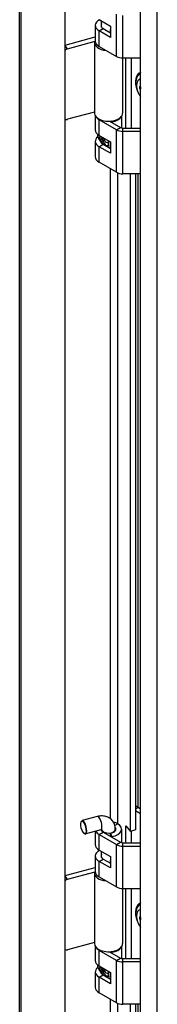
# Model space of a CAD drawing. Extents: x 807 to 1172, y 30 to 260.
# Tile 211 of 214: x 1106.29 to 1108.4, y 215.46 to 230.51. Entities that reach past the tile are written whole.
import ezdxf

# ---------------------------------------------------------------- set-up
doc = ezdxf.new("R2010")
doc.units = 0
doc.header["$LTSCALE"] = 4
doc.header["$MEASUREMENT"] = 0
doc.layers.get('0').update_dxf_attribs({"linetype": 'CONTINUOUS'})

msp = doc.modelspace()

# ---------------------------------------------------------------- linework, layer by layer
for p, q in [((1106.984, 201.969), (1106.984, 244.315)), ((1106.288, 201.837), (1106.288, 244.166)), ((1106.312, 201.8), (1106.312, 244.145)), ((1108.141, 201.738), (1108.141, 244.141)), ((1108.396, 201.591), (1108.396, 243.994)), ((1107.77, 229.947), (1107.77, 230.594)), ((1107.505, 230.51), (1107.677, 230.41)), ((1107.542, 230.395), (1107.542, 230.488)), ((1107.869, 229.923), (1107.869, 230.571)), ((1107.445, 230.42), (1107.445, 230.182)), ((1107.505, 230.337), (1107.567, 230.373)), ((1107.677, 230.237), (1107.505, 230.337)), ((1107.505, 230.1), (1107.505, 230.337)), ((1107.567, 230.373), (1107.677, 230.309)), ((1107.677, 230.41), (1107.677, 230.237)), ((1107.677, 230.356), (1107.677, 230.356)), ((1107.677, 230.309), (1107.677, 230.356)), ((1106.984, 230.119), (1107.445, 230.244)), ((1107.02, 230.065), (1107.446, 230.179)), ((1107.447, 230.167), (1107.432, 230.167)), ((1107.432, 230.161), (1107.432, 229.081)), ((1107.02, 230.065), (1106.984, 230.11)), ((1107.505, 230.1), (1107.77, 229.947)), ((1107.863, 229.923), (1107.863, 229.081)), ((1107.869, 229.923), (1108.141, 229.923)), ((1107.916, 228.851), (1107.916, 229.923)), ((1107.996, 229.923), (1107.996, 228.851)), ((1108.141, 229.479), (1108.125, 229.487)), ((1108.128, 229.441), (1108.141, 229.435)), ((1107.432, 229.096), (1107.02, 228.985)), ((1107.445, 229.038), (1107.445, 228.822)), ((1107.505, 228.977), (1107.515, 228.983)), ((1107.77, 228.824), (1107.505, 228.977)), ((1107.505, 228.74), (1107.505, 228.977)), ((1107.664, 228.957), (1107.832, 228.86)), ((1107.677, 228.949), (1107.677, 228.958)), ((1107.7, 228.947), (1107.694, 228.96)), ((1107.7, 228.936), (1107.7, 228.947)), ((1107.85, 229.038), (1107.85, 228.853)), ((1107.77, 228.824), (1107.832, 228.86)), ((1107.77, 228.176), (1107.77, 228.824)), ((1107.869, 228.8), (1107.869, 228.851)), ((1107.869, 228.851), (1108.141, 228.851)), ((1108.141, 228.8), (1107.869, 228.8)), ((1107.869, 228.153), (1107.869, 228.8)), ((1107.445, 228.649), (1107.445, 228.412)), ((1107.546, 228.62), (1107.487, 228.718)), ((1107.505, 228.74), (1107.677, 228.64)), ((1107.544, 228.622), (1107.544, 228.623)), ((1107.569, 228.673), (1107.569, 228.702)), ((1107.569, 228.673), (1107.585, 228.665)), ((1107.585, 228.693), (1107.585, 228.665)), ((1107.594, 228.67), (1107.589, 228.667)), ((1107.594, 228.658), (1107.594, 228.688)), ((1107.649, 228.585), (1107.649, 228.656)), ((1107.649, 228.656), (1107.649, 228.573)), ((1107.677, 228.64), (1107.677, 228.467)), ((1107.505, 228.567), (1107.567, 228.603)), ((1107.677, 228.467), (1107.505, 228.567)), ((1107.505, 228.329), (1107.505, 228.567)), ((1107.567, 228.603), (1107.677, 228.539)), ((1107.604, 228.593), (1107.59, 228.589)), ((1107.649, 228.585), (1107.649, 228.573)), ((1107.677, 228.585), (1107.677, 228.586)), ((1107.677, 228.539), (1107.677, 228.586)), ((1107.77, 228.176), (1107.505, 228.329)), ((1107.68, 218.292), (1107.68, 228.228)), ((1107.786, 228.168), (1107.786, 218.22)), ((1108.141, 228.153), (1107.869, 228.153)), ((1107.983, 218.101), (1107.983, 228.153)), ((1108.063, 228.153), (1108.063, 218.122)), ((1108.099, 228.153), (1108.099, 218.472)), ((1108.063, 218.447), (1108.103, 218.47)), ((1108.063, 218.421), (1108.141, 218.376)), ((1108.103, 218.47), (1108.141, 218.448)), ((1107.229, 218.246), (1107.233, 218.255)), ((1107.476, 218.328), (1107.244, 218.266)), ((1107.531, 218.124), (1107.299, 218.061)), ((1107.445, 218.101), (1107.445, 217.898)), ((1107.505, 218.052), (1107.567, 218.088)), ((1107.542, 218.11), (1107.542, 218.126)), ((1107.567, 218.088), (1107.832, 217.935)), ((1107.791, 218.218), (1107.746, 218.192)), ((1107.753, 218.11), (1107.753, 218.135)), ((1107.85, 218.135), (1107.85, 217.929)), ((1107.916, 217.926), (1107.916, 218.184)), ((1107.916, 218.184), (1107.983, 218.101)), ((1108.063, 218.122), (1107.983, 218.101)), ((1107.996, 218.104), (1107.996, 217.926)), ((1107.276, 218.071), (1107.285, 218.065)), ((1107.505, 217.815), (1107.505, 218.052)), ((1107.505, 218.052), (1107.77, 217.9)), ((1107.677, 218.025), (1107.677, 218.071)), ((1107.677, 218.071), (1107.7, 218.022)), ((1107.7, 218.011), (1107.7, 218.022)), ((1107.77, 217.9), (1107.832, 217.935)), ((1107.505, 217.815), (1107.677, 217.715)), ((1107.542, 217.7), (1107.542, 217.794)), ((1107.77, 217.252), (1107.77, 217.9)), ((1107.869, 217.926), (1108.141, 217.926)), ((1107.869, 217.876), (1107.869, 217.926)), ((1107.869, 217.876), (1108.141, 217.876)), ((1107.869, 217.228), (1107.869, 217.876)), ((1107.445, 217.725), (1107.445, 217.487)), ((1107.505, 217.642), (1107.567, 217.678)), ((1107.677, 217.543), (1107.505, 217.642)), ((1107.505, 217.405), (1107.505, 217.642)), ((1107.567, 217.678), (1107.677, 217.614)), ((1107.677, 217.715), (1107.677, 217.543)), ((1107.677, 217.661), (1107.677, 217.661)), ((1107.677, 217.614), (1107.677, 217.661)), ((1106.984, 217.424), (1107.445, 217.549)), ((1107.02, 217.37), (1107.446, 217.484)), ((1107.02, 217.37), (1106.984, 217.415)), ((1107.447, 217.472), (1107.432, 217.472)), ((1107.432, 217.466), (1107.432, 216.386)), ((1107.505, 217.405), (1107.77, 217.252)), ((1107.863, 217.228), (1107.863, 216.386)), ((1107.869, 217.228), (1108.141, 217.228)), ((1107.916, 216.156), (1107.916, 217.228)), ((1107.996, 217.228), (1107.996, 216.156)), ((1108.141, 216.784), (1108.125, 216.792)), ((1108.128, 216.746), (1108.141, 216.74)), ((1107.432, 216.401), (1107.02, 216.29)), ((1107.445, 216.343), (1107.445, 216.127)), ((1107.505, 216.282), (1107.515, 216.288)), ((1107.77, 216.129), (1107.505, 216.282)), ((1107.505, 216.045), (1107.505, 216.282)), ((1107.85, 216.343), (1107.85, 216.158)), ((1107.664, 216.262), (1107.832, 216.165)), ((1107.677, 216.254), (1107.677, 216.263)), ((1107.7, 216.252), (1107.694, 216.265)), ((1107.7, 216.241), (1107.7, 216.252)), ((1107.77, 216.129), (1107.832, 216.165)), ((1107.77, 215.481), (1107.77, 216.129)), ((1107.869, 216.105), (1107.869, 216.156)), ((1107.869, 216.156), (1108.141, 216.156)), ((1107.546, 215.925), (1107.487, 216.023)), ((1107.505, 216.045), (1107.677, 215.945)), ((1107.569, 215.978), (1107.569, 216.007)), ((1107.569, 215.978), (1107.585, 215.97)), ((1107.585, 215.998), (1107.585, 215.97)), ((1107.594, 215.975), (1107.589, 215.972)), ((1107.594, 215.963), (1107.594, 215.993)), ((1108.141, 216.105), (1107.869, 216.105)), ((1107.869, 215.458), (1107.869, 216.105)), ((1107.445, 215.954), (1107.445, 215.717)), ((1107.505, 215.872), (1107.567, 215.908)), ((1107.677, 215.772), (1107.505, 215.872)), ((1107.505, 215.634), (1107.505, 215.872)), ((1107.544, 215.927), (1107.544, 215.928)), ((1107.567, 215.908), (1107.677, 215.844)), ((1107.604, 215.898), (1107.59, 215.894)), ((1107.649, 215.891), (1107.649, 215.961)), ((1107.649, 215.961), (1107.649, 215.878)), ((1107.649, 215.891), (1107.649, 215.878)), ((1107.677, 215.945), (1107.677, 215.772)), ((1107.677, 215.891), (1107.677, 215.891)), ((1107.677, 215.844), (1107.677, 215.891)), ((1107.77, 215.481), (1107.505, 215.634)), ((1107.68, 205.597), (1107.68, 215.533)), ((1107.786, 215.474), (1107.786, 205.526)), ((1108.141, 215.458), (1107.869, 215.458)), ((1107.983, 205.406), (1107.983, 215.458)), ((1108.063, 215.458), (1108.063, 205.427)), ((1108.099, 215.458), (1108.099, 205.777))]:
    msp.add_line(p, q)
for centre, major_axis, ratio, start_param, end_param in [((1107.648, 230.42), (-0.202, 0), 0.57735, 5.451746, 7.068583), ((1107.648, 230.42), (-0.114, 0), 0.57735, 5.895869, 7.068583), ((1107.648, 230.42), (0.114, 0), 0.57735, 4.974792, 4.975816), ((1107.648, 230.161), (-0.216, 0), 0.57735, 6.232336, 7.687158), ((1107.648, 230.182), (-0.202, 0), 0.57735, 0, 0.785398), ((1107.02, 230.021), (0.0411, 0.0332), 0.739997, 1.03209, 1.907643), ((1107.869, 230.004), (0.141, 0), 0.57735, 3.926991, 4.712389), ((1108.265, 229.445), (-0.144, 0.249), 0.57735, 6.151494, 7.598507), ((1108.258, 229.441), (-0.134, 0.232), 0.57735, 6.165701, 6.939285), ((1108.219, 229.419), (-0.101, 0.175), 0.57735, 6.081369, 8.055798), ((1108.234, 229.427), (-0.099, 0.172), 0.57735, 6.220072, 6.232028), ((1108.219, 229.419), (0.067, -0.117), 0.57735, 3.805759, 4.208475), ((1108.229, 229.424), (-0.066, 0.113), 0.57735, 0.751235, 1.063438), ((1107.648, 229.081), (-0.216, 0), 0.57735, 0, 2.007129), ((1107.648, 229.081), (0.216, 0), 0.57735, 5.148721, 6.283185), ((1107.02, 229.028), (-0.0411, -0.0332), 0.739997, 0.156537, 1.03209), ((1107.648, 229.06), (-0.202, 0), 0.57735, 0.285566, 0.785398), ((1107.648, 229.06), (0.202, 0), 0.57735, 4.974792, 5.997619), ((1107.648, 228.822), (-0.202, 0), 0.57735, 0, 0.785398), ((1107.869, 228.882), (-0.141, 0), 0.57735, 0.785398, 1.570796), ((1107.869, 228.882), (0.0529, 0), 0.57735, 3.926991, 4.712389), ((1107.648, 228.649), (-0.202, 0), 0.57735, 5.64268, 7.068583), ((1107.648, 228.75), (-0.171, 0), 0.57735, 0.336017, 0.673567), ((1107.648, 228.649), (-0.114, 0), 0.57735, 0.204924, 0.785398), ((1107.648, 228.649), (-0.114, 0), 0.57735, 5.471606, 5.838767), ((1107.648, 228.633), (0.104, 0), 0.57735, 2.427229, 2.659565), ((1107.648, 228.633), (-0.0829, 0), 0.57735, 5.497787, 6.056666), ((1107.648, 228.658), (-0.0533, 0), 0.57735, 0, 1.596047), ((1107.648, 228.633), (0.0829, 0), 0.57735, 4.151945, 4.728621), ((1107.648, 228.633), (0.0829, 0), 0.57735, 4.153273, 4.728621), ((1107.648, 228.633), (-0.104, 0), 0.57735, 1.216427, 1.587028), ((1107.648, 228.649), (0.114, 0), 0.57735, 4.974792, 4.975816), ((1107.648, 228.412), (-0.202, 0), 0.57735, 0, 0.785398), ((1107.869, 228.234), (-0.141, 0), 0.57735, 0.785398, 1.570796), ((1108.103, 218.384), (-0.0529, 0.0916), 0.57735, 5.497787, 6.058041), ((1107.272, 218.163), (0.027, -0.102), 0.345066, 5.906707, 9.801257), ((1107.504, 218.226), (0.027, -0.102), 0.345066, 0, 3.141593), ((1107.648, 218.135), (-0.202, 0), 0.57735, 3.926991, 4.329641), ((1107.648, 218.135), (-0.202, 0), 0.57735, 0.280417, 0.785398), ((1107.648, 218.135), (-0.114, 0), 0.57735, 0.159232, 0.785398), ((1107.648, 218.135), (-0.106, 0), 0.57735, 0.153374, 3.141593), ((1107.648, 218.135), (0.114, 0), 0.57735, 4.974792, 6.708088), ((1107.648, 218.135), (0.202, 0), 0.57735, 4.974792, 7.068583), ((1107.869, 217.957), (0.0529, 0), 0.57735, 3.926991, 4.712389), ((1107.648, 217.725), (-0.202, 0), 0.57735, 5.451746, 7.068583), ((1107.648, 217.898), (-0.202, 0), 0.57735, 0, 0.785398), ((1107.869, 217.957), (0.141, 0), 0.57735, 3.926991, 4.712389), ((1107.648, 217.725), (-0.114, 0), 0.57735, 5.895869, 7.068583), ((1107.648, 217.725), (0.114, 0), 0.57735, 4.974792, 4.975816), ((1107.648, 217.487), (-0.202, 0), 0.57735, 0, 0.785398), ((1107.02, 217.326), (0.0411, 0.0332), 0.739997, 1.03209, 1.907643), ((1107.648, 217.466), (-0.216, 0), 0.57735, 6.232336, 7.687158), ((1107.869, 217.309), (0.141, 0), 0.57735, 3.926991, 4.712389), ((1108.265, 216.75), (-0.144, 0.249), 0.57735, 6.151494, 7.598507), ((1108.258, 216.747), (-0.134, 0.232), 0.57735, 6.165701, 6.939285), ((1108.219, 216.724), (-0.101, 0.175), 0.57735, 6.081369, 8.055798), ((1108.234, 216.732), (-0.099, 0.172), 0.57735, 6.220072, 6.232028), ((1108.219, 216.724), (0.067, -0.117), 0.57735, 3.805759, 4.208475), ((1108.229, 216.729), (-0.066, 0.113), 0.57735, 0.751235, 1.063438), ((1107.02, 216.333), (-0.0411, -0.0332), 0.739997, 0.156537, 1.03209), ((1107.648, 216.386), (-0.216, 0), 0.57735, 0, 2.007129), ((1107.648, 216.365), (-0.202, 0), 0.57735, 0.285566, 0.785398), ((1107.648, 216.365), (0.202, 0), 0.57735, 4.974792, 5.997619), ((1107.648, 216.386), (0.216, 0), 0.57735, 5.148721, 6.283185), ((1107.648, 216.127), (-0.202, 0), 0.57735, 0, 0.785398), ((1107.869, 216.187), (-0.141, 0), 0.57735, 0.785398, 1.570796), ((1107.869, 216.187), (0.0529, 0), 0.57735, 3.926991, 4.712389), ((1107.648, 215.954), (-0.202, 0), 0.57735, 5.64268, 7.068583), ((1107.648, 216.055), (-0.171, 0), 0.57735, 0.336017, 0.673567), ((1107.648, 215.954), (-0.114, 0), 0.57735, 5.471606, 5.838767), ((1107.648, 215.938), (0.104, 0), 0.57735, 2.427229, 2.659565), ((1107.648, 215.954), (-0.114, 0), 0.57735, 0.204924, 0.785398), ((1107.648, 215.938), (-0.0829, 0), 0.57735, 5.497787, 6.056666), ((1107.648, 215.963), (-0.0533, 0), 0.57735, 0, 1.596047), ((1107.648, 215.938), (0.0829, 0), 0.57735, 4.151945, 4.728621), ((1107.648, 215.938), (0.0829, 0), 0.57735, 4.153273, 4.728621), ((1107.648, 215.938), (-0.104, 0), 0.57735, 1.216427, 1.587028), ((1107.648, 215.954), (0.114, 0), 0.57735, 4.974792, 4.975816), ((1107.648, 215.717), (-0.202, 0), 0.57735, 0, 0.785398), ((1107.869, 215.539), (-0.141, 0), 0.57735, 0.785398, 1.570796)]:
    msp.add_ellipse(centre, major_axis=major_axis, ratio=ratio, start_param=start_param, end_param=end_param)
msp.add_ellipse((1107.264, 218.161), major_axis=(-0.0253, 0.094), ratio=0.345066)
for points, knots in [([(1108.081, 229.458), (1108.079, 229.466), (1108.077, 229.475), (1108.069, 229.514), (1108.067, 229.544), (1108.07, 229.575), (1108.07, 229.577), (1108.07, 229.578)], [2.7722134, 2.7722134, 2.7722134, 2.7722134, 2.885321, 2.885321, 3.2511996, 3.2511996, 3.2708909, 3.2708909, 3.2708909, 3.2708909]), ([(1107.482, 228.755), (1107.481, 228.754), (1107.481, 228.752), (1107.479, 228.748), (1107.478, 228.744), (1107.478, 228.741), (1107.478, 228.738), (1107.478, 228.736), (1107.479, 228.734)], [-0.04978233, -0.04978233, -0.04978233, -0.04978233, -0.03567572, -0.03567572, 0, 0, 0, 0.02530611, 0.02530611, 0.02530611, 0.02530611]), ([(1107.479, 228.734), (1107.479, 228.733), (1107.48, 228.732), (1107.48, 228.729), (1107.481, 228.728), (1107.482, 228.726), (1107.482, 228.725), (1107.484, 228.723), (1107.484, 228.722), (1107.485, 228.72), (1107.486, 228.719), (1107.487, 228.718)], [1.3370839, 1.3370839, 1.3370839, 1.3370839, 1.3637632, 1.3637632, 1.3904426, 1.3904426, 1.417122, 1.417122, 1.4438014, 1.4438014, 1.4704808, 1.4704808, 1.4704808, 1.4704808]), ([(1107.514, 228.689), (1107.514, 228.689), (1107.514, 228.689), (1107.512, 228.692), (1107.511, 228.696), (1107.511, 228.699), (1107.511, 228.703), (1107.512, 228.707), (1107.514, 228.714), (1107.517, 228.717), (1107.521, 228.723), (1107.524, 228.725), (1107.526, 228.727)], [-0.0403438, -0.0403438, -0.0403438, -0.0403438, -0.0356783, -0.0356783, 0, 0, 0, 0.0356757, 0.0356757, 0.0716725, 0.0716725, 0.0986598, 0.0986598, 0.0986598, 0.0986598]), ([(1107.541, 228.718), (1107.541, 228.718), (1107.541, 228.718), (1107.54, 228.718), (1107.538, 228.717), (1107.535, 228.715), (1107.533, 228.714), (1107.531, 228.711), (1107.53, 228.71), (1107.529, 228.707), (1107.529, 228.705), (1107.529, 228.704), (1107.529, 228.703), (1107.529, 228.701), (1107.53, 228.7), (1107.53, 228.7), (1107.53, 228.7)], [-0.06023245, -0.06023245, -0.06023245, -0.06023245, -0.05973205, -0.05973205, -0.04428423, -0.04428423, -0.02924366, -0.02924366, -0.01453222, -0.01453222, 0, 0, 0, 0.01454194, 0.01454194, 0.01647846, 0.01647846, 0.01647846, 0.01647846]), ([(1107.753, 218.135), (1107.753, 218.16), (1107.749, 218.186), (1107.732, 218.231), (1107.72, 218.252), (1107.69, 218.286), (1107.672, 218.3), (1107.633, 218.321), (1107.611, 218.329), (1107.564, 218.338), (1107.539, 218.338), (1107.502, 218.334), (1107.489, 218.331), (1107.476, 218.328)], [3.141593, 3.141593, 3.141593, 3.141593, 3.445791, 3.445791, 3.712396, 3.712396, 3.968523, 3.968523, 4.240306, 4.240306, 4.547545, 4.547545, 4.712389, 4.712389, 4.712389, 4.712389]), ([(1107.55, 218.125), (1107.55, 218.125), (1107.549, 218.126), (1107.546, 218.126), (1107.543, 218.126), (1107.537, 218.125), (1107.534, 218.125), (1107.531, 218.124)], [4.1048233, 4.1048233, 4.1048233, 4.1048233, 4.3391559, 4.3391559, 4.5652752, 4.5652752, 4.712389, 4.712389, 4.712389, 4.712389]), ([(1108.081, 216.763), (1108.079, 216.772), (1108.077, 216.781), (1108.069, 216.819), (1108.067, 216.849), (1108.07, 216.88), (1108.07, 216.882), (1108.07, 216.883)], [2.7722134, 2.7722134, 2.7722134, 2.7722134, 2.885321, 2.885321, 3.2511996, 3.2511996, 3.2708909, 3.2708909, 3.2708909, 3.2708909]), ([(1107.482, 216.06), (1107.481, 216.059), (1107.481, 216.057), (1107.479, 216.053), (1107.478, 216.049), (1107.478, 216.046), (1107.478, 216.044), (1107.478, 216.041), (1107.479, 216.039)], [-0.04978233, -0.04978233, -0.04978233, -0.04978233, -0.03567572, -0.03567572, 0, 0, 0, 0.02530611, 0.02530611, 0.02530611, 0.02530611]), ([(1107.479, 216.039), (1107.479, 216.038), (1107.48, 216.037), (1107.48, 216.034), (1107.481, 216.033), (1107.482, 216.031), (1107.482, 216.03), (1107.484, 216.028), (1107.484, 216.027), (1107.485, 216.025), (1107.486, 216.024), (1107.487, 216.023)], [1.3370839, 1.3370839, 1.3370839, 1.3370839, 1.3637632, 1.3637632, 1.3904426, 1.3904426, 1.417122, 1.417122, 1.4438014, 1.4438014, 1.4704808, 1.4704808, 1.4704808, 1.4704808]), ([(1107.514, 215.994), (1107.514, 215.994), (1107.514, 215.994), (1107.512, 215.997), (1107.511, 216.001), (1107.511, 216.004), (1107.511, 216.008), (1107.512, 216.012), (1107.514, 216.019), (1107.517, 216.023), (1107.521, 216.028), (1107.524, 216.03), (1107.526, 216.032)], [-0.0403438, -0.0403438, -0.0403438, -0.0403438, -0.0356783, -0.0356783, 0, 0, 0, 0.0356757, 0.0356757, 0.0716725, 0.0716725, 0.0986598, 0.0986598, 0.0986598, 0.0986598]), ([(1107.541, 216.023), (1107.541, 216.023), (1107.541, 216.023), (1107.54, 216.023), (1107.538, 216.022), (1107.535, 216.02), (1107.533, 216.019), (1107.531, 216.017), (1107.53, 216.015), (1107.529, 216.012), (1107.529, 216.01), (1107.529, 216.009), (1107.529, 216.008), (1107.529, 216.006), (1107.53, 216.005), (1107.53, 216.005), (1107.53, 216.005)], [-0.06023245, -0.06023245, -0.06023245, -0.06023245, -0.05973205, -0.05973205, -0.04428423, -0.04428423, -0.02924366, -0.02924366, -0.01453222, -0.01453222, 0, 0, 0, 0.01454194, 0.01454194, 0.01647846, 0.01647846, 0.01647846, 0.01647846])]:
    msp.add_open_spline(points, degree=3, knots=knots)
for points, weights in [([(1108.14, 229.447), (1108.134, 229.444), (1108.128, 229.441)], [1.0043346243, 1.00398196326, 1.00346762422]), ([(1108.141, 229.447), (1108.14, 229.447), (1108.14, 229.447)], [1.2903403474, 1.28661589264, 1.28288908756]), ([(1107.573, 228.599), (1107.55, 228.633), (1107.514, 228.689)], [1.00910987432, 1.02905427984, 1]), ([(1107.53, 228.7), (1107.578, 228.626), (1107.604, 228.593)], [1, 1.05653148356, 1]), ([(1108.14, 216.752), (1108.134, 216.749), (1108.128, 216.746)], [1.0043346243, 1.00398196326, 1.00346762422]), ([(1108.141, 216.752), (1108.14, 216.752), (1108.14, 216.752)], [1.2903403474, 1.28661589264, 1.28288908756]), ([(1107.573, 215.904), (1107.55, 215.938), (1107.514, 215.994)], [1.00910987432, 1.02905427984, 1]), ([(1107.53, 216.005), (1107.578, 215.931), (1107.604, 215.898)], [1, 1.05653148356, 1])]:
    msp.add_rational_spline(points, weights, degree=2)

doc.saveas('drawing.dxf')
